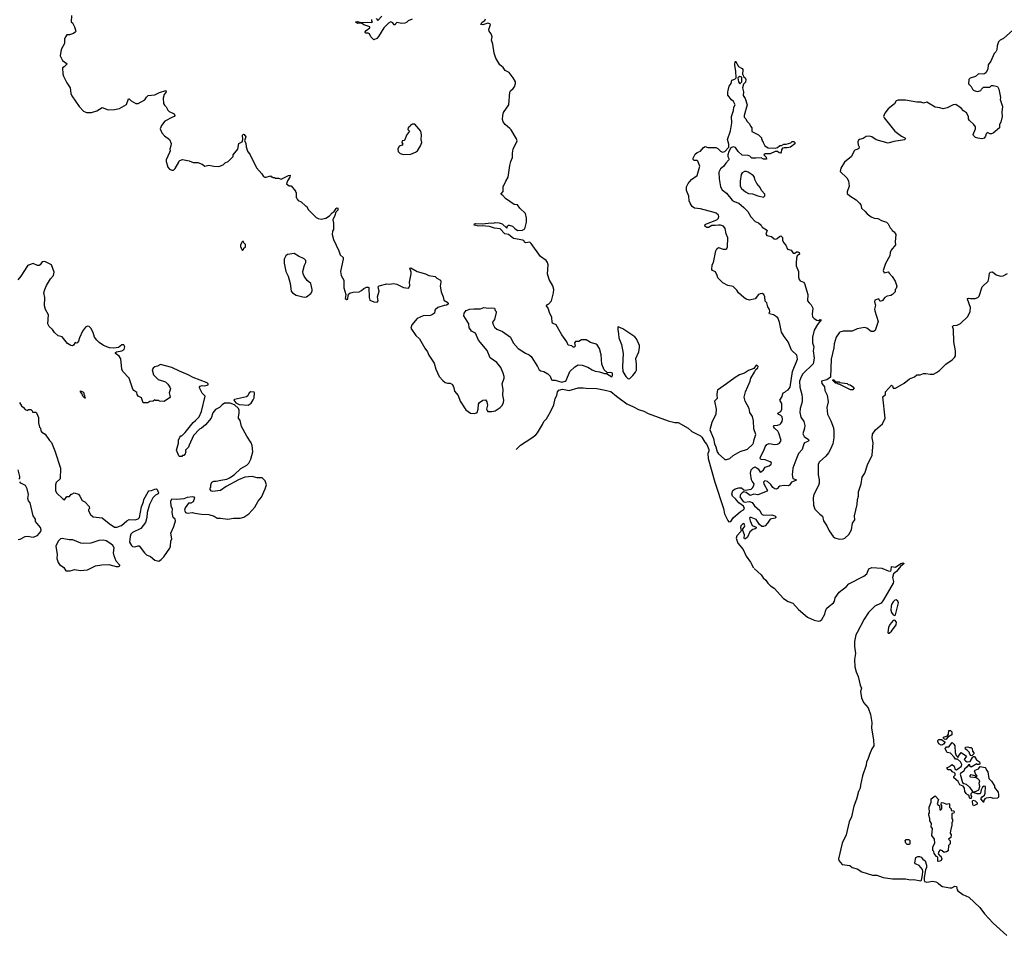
# Model space of a CAD drawing. Extents: x 2293139 to 2515392, y 824115 to 1006937.
# Tile 49 of 256: x 2364609 to 2376610, y 871111 to 882274. Entities that reach past the tile are written whole.
import ezdxf

# ---------------------------------------------------------------- set-up
doc = ezdxf.new("R2010")
doc.units = 0

msp = doc.modelspace()

# ---------------------------------------------------------------- linework, layer by layer
at = {"layer": '0CON10XD'}
for points in [[(2365241, 882325), (2365237, 882247), (2365252, 882235), (2365277, 882185), (2365292, 882135), (2365290, 882125), (2365265, 882107), (2365215, 882090), (2365185, 882088), (2365167, 882065), (2365156, 882035), (2365154, 881985), (2365115, 881910), (2365102, 881835), (2365132, 881775), (2365188, 881735), (2365153, 881697), (2365130, 881685), (2365136, 881615), (2365144, 881585), (2365182, 881502), (2365223, 881443), (2365232, 881375), (2365244, 881344), (2365336, 881215), (2365385, 881157), (2365425, 881144), (2365485, 881142), (2365548, 881162), (2365615, 881204), (2365686, 881176), (2365765, 881178), (2365825, 881192), (2365912, 881238), (2365935, 881310), (2365945, 881310), (2365966, 881286), (2366025, 881253), (2366055, 881252), (2366133, 881297), (2366155, 881330), (2366175, 881348), (2366255, 881356), (2366315, 881388), (2366390, 881410), (2366394, 881395), (2366369, 881361), (2366357, 881317), (2366363, 881253), (2366375, 881230), (2366395, 881210), (2366415, 881170), (2366430, 881155), (2366492, 881125), (2366502, 881105), (2366495, 881092), (2366473, 881087), (2366380, 881035), (2366336, 880984), (2366320, 880945), (2366340, 880895), (2366375, 880858), (2366433, 880813), (2366457, 880765), (2366453, 880735), (2366438, 880695), (2366442, 880675), (2366437, 880653), (2366396, 880565), (2366394, 880545), (2366406, 880505)], [(2369391, 882279), (2369342, 882258), (2369325, 882240), (2369305, 882232), (2369265, 882228), (2369205, 882238), (2369190, 882225), (2369185, 882210), (2369175, 882210), (2369156, 882236), (2369134, 882246), (2369105, 882232), (2369048, 882175), (2368983, 882067), (2368960, 882045), (2368925, 882030), (2368890, 882065), (2368873, 882103), (2368855, 882110), (2368828, 882108), (2368818, 882118), (2368818, 882125), (2368830, 882140), (2368877, 882175), (2368877, 882185), (2368805, 882209), (2368775, 882230), (2368725, 882227), (2368702, 882248), (2368725, 882253), (2368765, 882238), (2368845, 882243), (2368902, 882238), (2368910, 882245), (2368900, 882255), (2368902, 882278)], [(2368955, 882288), (2368975, 882262), (2369023, 882317)], [(2370155, 877474), (2370184, 877486), (2370196, 877524), (2370202, 877585), (2370212, 877605), (2370255, 877636), (2370285, 877639), (2370304, 877615), (2370309, 877575), (2370300, 877525), (2370305, 877508), (2370315, 877499), (2370365, 877496), (2370405, 877506), (2370466, 877544), (2370490, 877570), (2370506, 877605), (2370509, 877635), (2370499, 877695), (2370503, 877765), (2370490, 877835), (2370512, 877905), (2370512, 877925), (2370503, 877965), (2370475, 878033), (2370425, 878095), (2370345, 878150), (2370305, 878240), (2370201, 878365), (2370163, 878453), (2370117, 878477), (2370102, 878495), (2370088, 878518), (2370082, 878565), (2370022, 878665), (2370028, 878695), (2370052, 878728), (2370097, 878743), (2370145, 878750), (2370225, 878749), (2370265, 878767), (2370325, 878758), (2370355, 878763), (2370395, 878758), (2370405, 878730), (2370417, 878717), (2370418, 878705), (2370395, 878620), (2370372, 878585), (2370374, 878565), (2370397, 878525), (2370425, 878501), (2370495, 878473), (2370591, 878405), (2370624, 878335), (2370685, 878266), (2370775, 878208), (2370819, 878189), (2370845, 878166), (2370922, 878045), (2370939, 878005), (2370962, 877992), (2370996, 877986), (2371046, 877956), (2371076, 877926), (2371092, 877885), (2371105, 877878), (2371135, 877879), (2371215, 877854), (2371256, 877865), (2371268, 877875), (2371316, 877984), (2371375, 878042), (2371415, 878066), (2371465, 878063), (2371535, 878039), (2371585, 878007), (2371625, 877990), (2371675, 877982), (2371735, 877962), (2371762, 877962), (2371825, 877921), (2371834, 877935), (2371834, 877964), (2371815, 877974), (2371775, 877970), (2371732, 878005), (2371706, 878076), (2371695, 878190), (2371674, 878264), (2371648, 878308), (2371635, 878319), (2371565, 878338), (2371515, 878370), (2371455, 878370), (2371425, 878350), (2371385, 878350), (2371372, 878335), (2371380, 878295), (2371367, 878283), (2371353, 878283), (2371337, 878297), (2371292, 878305), (2371278, 878345), (2371215, 878432), (2371147, 878555), (2371102, 878575), (2371098, 878585), (2371096, 878645), (2371067, 878705), (2371050, 878755), (2371030, 878785), (2371035, 878797), (2371060, 878810), (2371091, 878845), (2371117, 878945), (2371119, 878985), (2371109, 879029), (2371063, 879105), (2371044, 879174), (2371049, 879285), (2371041, 879315), (2371026, 879336), (2370955, 879387), (2370845, 879546), (2370825, 879560), (2370773, 879553), (2370762, 879562), (2370756, 879576), (2370740, 879585), (2370627, 879607), (2370565, 879653), (2370522, 879662), (2370465, 879726), (2370395, 879733), (2370335, 879753), (2370245, 879761), (2370205, 879756), (2370148, 879768), (2370153, 879785), (2370165, 879789), (2370245, 879787), (2370355, 879798), (2370385, 879793), (2370405, 879800), (2370455, 879798), (2370490, 879785), (2370545, 879732), (2370555, 879760), (2370565, 879770), (2370575, 879770), (2370616, 879756), (2370648, 879725), (2370680, 879705), (2370737, 879707), (2370766, 879724), (2370786, 879805), (2370788, 879855), (2370775, 879910), (2370706, 879976), (2370676, 880016), (2370635, 880022), (2370530, 880095), (2370499, 880129), (2370472, 880145), (2370502, 880178), (2370503, 880235), (2370533, 880305), (2370562, 880355), (2370581, 880495), (2370594, 880545), (2370616, 880595), (2370614, 880645), (2370624, 880695), (2370671, 880795), (2370665, 880820), (2370600, 880930), (2370585, 880949), (2370525, 880997), (2370500, 881030), (2370494, 881055), (2370496, 881105), (2370505, 881142), (2370571, 881235), (2370581, 881389), (2370592, 881408), (2370624, 881435), (2370641, 881455), (2370654, 881495), (2370651, 881515), (2370625, 881565), (2370575, 881629), (2370527, 881655), (2370500, 881690), (2370460, 881725), (2370412, 881805), (2370394, 881865), (2370376, 881975), (2370361, 882025), (2370368, 882065), (2370355, 882102), (2370330, 882135), (2370327, 882155), (2370347, 882215), (2370338, 882225), (2370315, 882231), (2370255, 882210), (2370230, 882215), (2370245, 882242), (2370277, 882265), (2370286, 882284)], [(2376712, 882145), (2376600, 882045), (2376560, 882025), (2376540, 882005), (2376522, 881955), (2376518, 881905), (2376505, 881880), (2376485, 881860), (2376445, 881770), (2376413, 881725), (2376409, 881671), (2376383, 881627), (2376362, 881608), (2376295, 881612), (2376257, 881583), (2376195, 881562), (2376178, 881545), (2376173, 881493), (2376205, 881460), (2376220, 881425), (2376233, 881413), (2376263, 881403), (2376285, 881398), (2376325, 881410), (2376330, 881425), (2376355, 881450), (2376435, 881450), (2376455, 881470), (2376475, 881472), (2376525, 881458), (2376542, 881425), (2376562, 881325), (2376561, 881301), (2376588, 881215), (2376579, 881145), (2376583, 881095), (2376568, 881025), (2376550, 880995), (2376550, 880955), (2376475, 880892), (2376455, 880882), (2376433, 880883), (2376403, 880897), (2376388, 880882), (2376382, 880855), (2376365, 880830), (2376335, 880823), (2376288, 880828), (2376258, 880838), (2376235, 880860), (2376230, 880875), (2376260, 880945), (2376257, 880967), (2376240, 880995), (2376184, 881044), (2376173, 881065), (2376172, 881095), (2376149, 881139), (2376112, 881162), (2376082, 881195), (2376020, 881240), (2375985, 881234), (2375915, 881200), (2375865, 881189), (2375825, 881200), (2375765, 881207), (2375665, 881269), (2375625, 881258), (2375595, 881269), (2375545, 881269), (2375404, 881294), (2375315, 881294), (2375291, 881285), (2375271, 881249), (2375194, 881185), (2375152, 881135), (2375136, 881095), (2375146, 881076), (2375277, 880915), (2375355, 880854), (2375398, 880835), (2375407, 880825), (2375403, 880817), (2375395, 880810), (2375265, 880790), (2375195, 880770), (2375048, 880808), (2374994, 880844), (2374965, 880854), (2374925, 880848), (2374888, 880825), (2374846, 880814), (2374832, 880805), (2374823, 880785), (2374828, 880748), (2374841, 880725), (2374836, 880705), (2374825, 880696), (2374788, 880685), (2374778, 880675), (2374747, 880605), (2374662, 880535), (2374618, 880462), (2374610, 880425), (2374692, 880345), (2374709, 880309), (2374718, 880245), (2374693, 880175), (2374693, 880155), (2374725, 880126), (2374805, 880076), (2374845, 880035), (2374859, 880015), (2374869, 879975), (2374915, 879936), (2374938, 879905), (2374985, 879871), (2375023, 879853), (2375070, 879850), (2375112, 879825), (2375174, 879804), (2375194, 879784), (2375217, 879735), (2375240, 879715), (2375244, 879704), (2375269, 879689), (2375286, 879656), (2375280, 879565), (2375285, 879530), (2375230, 879465), (2375217, 879435), (2375213, 879395), (2375160, 879300), (2375134, 879215), (2375145, 879188), (2375195, 879198), (2375208, 879185), (2375243, 879143), (2375280, 879085), (2375298, 879025), (2375290, 878995), (2375280, 878985), (2375280, 878955), (2375245, 878922), (2375225, 878912), (2375180, 878905), (2375154, 878886), (2375125, 878852), (2375095, 878840), (2375082, 878872), (2375030, 878855), (2375029, 878835), (2375040, 878795), (2375029, 878745), (2375030, 878725), (2375073, 878595), (2375034, 878485), (2375015, 878471), (2374985, 878474), (2374934, 878514), (2374907, 878523)], [(2370660, 877032), (2370660, 877035), (2370713, 877085), (2370853, 877177), (2370899, 877211), (2370922, 877238), (2370983, 877337), (2370997, 877375), (2371031, 877409), (2371078, 877492), (2371120, 877580), (2371136, 877655), (2371156, 877694), (2371165, 877735), (2371182, 877758), (2371225, 877768), (2371307, 877753), (2371414, 877785), (2371475, 877787), (2371515, 877780), (2371644, 877776), (2371743, 877757), (2371815, 877741), (2371883, 877683), (2372011, 877591), (2372092, 877555), (2372151, 877521), (2372215, 877502), (2372271, 877471), (2372513, 877383), (2372593, 877363), (2372635, 877362), (2372755, 877295), (2372803, 877253), (2372905, 877202), (2372925, 877185), (2372958, 877125), (2372983, 877095), (2373007, 877035), (2373009, 877015), (2372996, 876984), (2373001, 876925), (2373080, 876635), (2373187, 876315), (2373200, 876250), (2373239, 876169), (2373253, 876153), (2373275, 876155), (2373305, 876199), (2373395, 876279), (2373431, 876299), (2373442, 876315), (2373432, 876342), (2373374, 876384), (2373332, 876432), (2373295, 876463), (2373287, 876495), (2373301, 876535), (2373328, 876555), (2373375, 876567), (2373407, 876567), (2373435, 876543), (2373455, 876538), (2373525, 876550), (2373541, 876565), (2373558, 876595), (2373561, 876615), (2373536, 876646), (2373530, 876665), (2373515, 876745), (2373525, 876785), (2373548, 876812), (2373575, 876821), (2373610, 876800), (2373635, 876759), (2373645, 876760), (2373676, 876785), (2373695, 876820), (2373742, 876835), (2373768, 876855), (2373772, 876872), (2373755, 876882), (2373695, 876907), (2373645, 876910), (2373633, 876925), (2373637, 876945), (2373680, 877020), (2373695, 877067), (2373716, 877095), (2373745, 877108), (2373814, 877096), (2373845, 877098), (2373870, 877110), (2373892, 877145), (2373863, 877235), (2373848, 877258), (2373807, 877295), (2373797, 877315), (2373805, 877326), (2373845, 877329), (2373872, 877338), (2373888, 877352), (2373901, 877375), (2373907, 877405), (2373901, 877432), (2373887, 877447), (2373852, 877465), (2373850, 877475), (2373884, 877496), (2373899, 877525), (2373899, 877595), (2373874, 877635), (2373901, 877679), (2373905, 877700), (2373914, 877726), (2373935, 877733), (2373945, 877746), (2373976, 877763), (2373998, 877792), (2374030, 877985), (2374089, 878135), (2374083, 878183), (2374018, 878245), (2373975, 878345), (2373925, 878410), (2373896, 878465), (2373871, 878585), (2373848, 878638), (2373835, 878652), (2373795, 878674), (2373746, 878686), (2373742, 878695), (2373750, 878715), (2373749, 878739), (2373727, 878775), (2373715, 878820), (2373693, 878843), (2373689, 878895), (2373677, 878925), (2373660, 878935), (2373635, 878933), (2373615, 878922), (2373575, 878872), (2373504, 878856), (2373465, 878866), (2373435, 878886), (2373372, 878945), (2373351, 878975), (2373305, 879022), (2373238, 879035), (2373178, 879065), (2373118, 879125), (2373112, 879155), (2373089, 879199), (2373055, 879218), (2373045, 879230), (2373050, 879285), (2373067, 879315), (2373093, 879455), (2373105, 879480), (2373125, 879498), (2373185, 879476), (2373215, 879477), (2373226, 879484), (2373234, 879506), (2373240, 879615), (2373218, 879665), (2373207, 879727), (2373187, 879757), (2373149, 879769), (2373125, 879770), (2373085, 879763), (2373045, 879764), (2373005, 879742), (2372985, 879741), (2372958, 879755), (2372962, 879775), (2372978, 879785), (2373106, 879834), (2373126, 879855), (2373130, 879875), (2373125, 879892), (2373096, 879916), (2373074, 879924), (2372905, 879966), (2372835, 879974), (2372805, 879998), (2372782, 880038), (2372767, 880067), (2372764, 880124), (2372735, 880190), (2372736, 880235), (2372755, 880276), (2372798, 880325), (2372866, 880374), (2372897, 880487), (2372875, 880550), (2372865, 880558), (2372828, 880558), (2372818, 880568), (2372818, 880585), (2372840, 880635), (2372865, 880653), (2372905, 880670), (2372943, 880715), (2372965, 880726), (2372996, 880716), (2373095, 880714), (2373117, 880705), (2373150, 880670), (2373175, 880659), (2373202, 880668), (2373252, 880718), (2373254, 880755), (2373234, 880815), (2373273, 880917), (2373289, 881015), (2373283, 881093), (2373309, 881165), (2373314, 881206), (2373330, 881235), (2373308, 881275), (2373284, 881295), (2373238, 881355), (2373238, 881395), (2373245, 881410), (2373258, 881462), (2373280, 881495), (2373290, 881535), (2373325, 881550), (2373340, 881565), (2373338, 881648), (2373324, 881715), (2373324, 881736), (2373335, 881770), (2373372, 881705), (2373415, 881680), (2373422, 881665), (2373420, 881605), (2373428, 881598), (2373432, 881582), (2373450, 881565), (2373458, 881545), (2373457, 881513), (2373432, 881488), (2373418, 881445), (2373432, 881395), (2373428, 881348), (2373452, 881312), (2373477, 881235), (2373438, 881105), (2373440, 881085), (2373460, 881065), (2373470, 881035), (2373506, 881006), (2373518, 880975), (2373532, 880955), (2373532, 880912), (2373615, 880868), (2373650, 880835), (2373650, 880815), (2373658, 880808), (2373660, 880795), (2373670, 880785), (2373670, 880775), (2373692, 880735), (2373731, 880711), (2373815, 880707), (2373844, 880716), (2373875, 880742), (2373895, 880742), (2373923, 880757), (2373952, 880758), (2374007, 880773), (2374025, 880788), (2374045, 880790), (2374058, 880775), (2374055, 880760), (2374002, 880718), (2373965, 880710), (2373925, 880713), (2373905, 880708), (2373894, 880686), (2373892, 880658), (2373882, 880648), (2373865, 880650), (2373845, 880668), (2373815, 880668), (2373755, 880640), (2373695, 880640), (2373680, 880625), (2373707, 880597), (2373710, 880575), (2373705, 880572), (2373675, 880573), (2373645, 880588), (2373580, 880585), (2373532, 880585), (2373509, 880609), (2373488, 880618), (2373415, 880621), (2373364, 880665), (2373335, 880716), (2373305, 880724), (2373278, 880712), (2373252, 880668), (2373240, 880625), (2373240, 880605), (2373257, 880575), (2373253, 880565), (2373215, 880525), (2373189, 880485), (2373151, 880455), (2373131, 880415), (2373133, 880335), (2373150, 880235), (2373170, 880200), (2373225, 880160), (2373294, 880074), (2373318, 880058), (2373374, 880035), (2373437, 879985), (2373485, 879934), (2373522, 879872), (2373572, 879812), (2373615, 879796), (2373645, 879768), (2373658, 879745), (2373713, 879713), (2373720, 879705), (2373704, 879665), (2373714, 879644), (2373772, 879632), (2373803, 879603), (2373825, 879600), (2373840, 879605), (2373868, 879632), (2373885, 879637), (2373895, 879632), (2373907, 879617), (2373907, 879587), (2373919, 879559), (2373946, 879525), (2373967, 879477), (2374013, 879463), (2374038, 879428), (2374055, 879428), (2374075, 879442), (2374095, 879442), (2374110, 879435), (2374112, 879415), (2374087, 879393), (2374077, 879365), (2374071, 879305), (2374074, 879275), (2374101, 879205), (2374102, 879135), (2374108, 879108), (2374121, 879091), (2374163, 879075), (2374175, 879058), (2374216, 878925), (2374213, 878845), (2374230, 878820), (2374255, 878796), (2374274, 878755), (2374267, 878685), (2374273, 878653), (2374292, 878632), (2374325, 878610), (2374345, 878608), (2374365, 878618), (2374378, 878615), (2374331, 878559), (2374292, 878488), (2374272, 878405), (2374271, 878335), (2374289, 878285), (2374280, 878235), (2374293, 878147), (2374281, 878079), (2374155, 877955), (2374132, 877918), (2374114, 877865), (2374117, 877795), (2374143, 877705), (2374148, 877665), (2374144, 877614), (2374120, 877535), (2374116, 877485), (2374128, 877428), (2374165, 877374), (2374180, 877325), (2374176, 877295), (2374155, 877225), (2374171, 877191), (2374224, 877155), (2374226, 877145), (2374215, 877131), (2374175, 877115), (2374167, 877105), (2374148, 877032), (2374102, 876985), (2374067, 876905), (2374034, 876805), (2374024, 876724), (2374032, 876682), (2374078, 876665), (2374070, 876655), (2374014, 876636), (2373992, 876598), (2373975, 876593), (2373925, 876596), (2373875, 876586), (2373858, 876575), (2373845, 876558), (2373829, 876551), (2373814, 876554), (2373790, 876570), (2373766, 876606), (2373724, 876644), (2373689, 876651), (2373676, 876635), (2373678, 876615), (2373722, 876535), (2373720, 876525), (2373605, 876482), (2373555, 876488), (2373512, 876472), (2373465, 876510), (2373436, 876517), (2373413, 876507), (2373394, 876485), (2373386, 876455), (2373428, 876398), (2373445, 876392), (2373505, 876399), (2373537, 876387), (2373566, 876346), (2373629, 876289), (2373646, 876255), (2373660, 876240), (2373675, 876235), (2373775, 876237), (2373814, 876225), (2373825, 876215), (2373826, 876205), (2373815, 876195), (2373755, 876184), (2373723, 876135), (2373695, 876102), (2373675, 876095), (2373656, 876096), (2373625, 876119), (2373585, 876182), (2373526, 876206), (2373510, 876205), (2373503, 876195), (2373511, 876165), (2373538, 876108), (2373585, 876086), (2373586, 876075), (2373574, 876066), (2373543, 876057), (2373509, 876031), (2373480, 875965), (2373457, 875945), (2373445, 875944), (2373439, 875955), (2373444, 875995), (2373422, 876045), (2373422, 876065), (2373445, 876090), (2373448, 876105), (2373439, 876128), (2373425, 876131), (2373399, 876105), (2373396, 876085), (2373404, 876045), (2373400, 876035), (2373349, 875981), (2373340, 875955), (2373363, 875893), (2373428, 875815), (2373463, 875733), (2373515, 875662), (2373554, 875593)], [(2373385, 881490), (2373410, 881515), (2373410, 881575), (2373385, 881582), (2373360, 881565), (2373368, 881515), (2373385, 881490)], [(2369285, 880630), (2369375, 880634), (2369435, 880658), (2369456, 880674), (2369496, 880735), (2369510, 880775), (2369504, 880815), (2369508, 880872), (2369500, 880915), (2369425, 881000), (2369395, 881000), (2369385, 880990), (2369375, 880990), (2369370, 880975), (2369342, 880955), (2369340, 880935), (2369360, 880915), (2369323, 880867), (2369305, 880810), (2369295, 880800), (2369270, 880795), (2369268, 880775), (2369280, 880755), (2369270, 880745), (2369235, 880732), (2369218, 880695), (2369223, 880665), (2369245, 880643), (2369285, 880630)], [(2366406, 880505), (2366414, 880475), (2366435, 880452), (2366465, 880439), (2366485, 880440), (2366505, 880458), (2366550, 880535), (2366550, 880545), (2366563, 880557), (2366595, 880568), (2366675, 880552), (2366725, 880533), (2366782, 880532), (2366834, 880514), (2366865, 880490), (2366915, 880502), (2366975, 880488), (2367037, 880483), (2367090, 880505), (2367115, 880530), (2367150, 880545), (2367210, 880605), (2367213, 880627), (2367268, 880695), (2367282, 880765), (2367320, 880785), (2367328, 880812), (2367324, 880865), (2367338, 880878), (2367346, 880876), (2367366, 880845), (2367348, 880795), (2367367, 880767), (2367370, 880725), (2367385, 880670), (2367420, 880625), (2367496, 880466), (2367562, 880395), (2367581, 880361), (2367595, 880352), (2367615, 880352), (2367665, 880370), (2367675, 880360), (2367685, 880360), (2367695, 880350), (2367715, 880350), (2367725, 880340), (2367765, 880340), (2367795, 880330), (2367885, 880376), (2367905, 880380), (2367902, 880355), (2367872, 880308), (2367862, 880272), (2367895, 880250), (2367918, 880248), (2367970, 880185), (2367970, 880175), (2367980, 880165), (2367980, 880105), (2367988, 880098), (2367990, 880085), (2368005, 880070), (2368040, 880055), (2368095, 880000), (2368105, 880000), (2368130, 879955), (2368224, 879864), (2368249, 879849), (2368285, 879840), (2368342, 879855), (2368385, 879884), (2368419, 879921), (2368444, 879936), (2368465, 879971), (2368475, 879979), (2368485, 879978), (2368485, 879952), (2368464, 879926), (2368451, 879885), (2368424, 879835), (2368432, 879795), (2368432, 879715), (2368422, 879695), (2368418, 879655), (2368434, 879594), (2368500, 879455), (2368516, 879406), (2368552, 879375), (2368552, 879355), (2368518, 879205), (2368526, 879156), (2368559, 879099), (2368561, 879005), (2368583, 878925), (2368578, 878875), (2368595, 878862), (2368607, 878865), (2368614, 878916), (2368632, 878938), (2368675, 878954), (2368745, 878958), (2368775, 878972), (2368804, 878996), (2368835, 879012), (2368855, 879014), (2368865, 879008), (2368868, 878885), (2368876, 878856), (2368925, 878835), (2368968, 878832), (2368980, 878845), (2368969, 878895), (2368990, 878965), (2368979, 879015), (2368992, 879028), (2369085, 879053), (2369115, 879051), (2369165, 879058), (2369205, 879050), (2369285, 879010), (2369345, 879000), (2369353, 879005), (2369363, 879035), (2369361, 879075), (2369379, 879175), (2369379, 879195), (2369364, 879245), (2369375, 879248), (2369455, 879204), (2369555, 879177), (2369595, 879157), (2369675, 879142), (2369695, 879122), (2369739, 879099), (2369742, 879075), (2369733, 879025), (2369748, 878958), (2369772, 878895), (2369778, 878855), (2369828, 878825), (2369832, 878815), (2369830, 878805), (2369812, 878795), (2369781, 878789), (2369705, 878764), (2369673, 878735), (2369667, 878725), (2369663, 878695), (2369642, 878678), (2369615, 878669), (2369525, 878662), (2369455, 878631), (2369387, 878553), (2369378, 878515), (2369439, 878425), (2369482, 878382), (2369548, 878268), (2369579, 878225), (2369595, 878185), (2369660, 878085), (2369683, 878013), (2369721, 877925), (2369765, 877875), (2369795, 877852), (2369823, 877843), (2369855, 877843), (2369884, 877825), (2369901, 877785), (2369907, 877745), (2369952, 877692), (2369977, 877625), (2370048, 877518), (2370105, 877478), (2370155, 877474)], [(2373675, 880111), (2373690, 880125), (2373691, 880145), (2373650, 880190), (2373635, 880227), (2373592, 880275), (2373570, 880325), (2373564, 880355), (2373549, 880375), (2373486, 880415), (2373465, 880422), (2373445, 880422), (2373415, 880408), (2373402, 880385), (2373391, 880305), (2373392, 880245), (2373408, 880215), (2373456, 880175), (2373493, 880155), (2373541, 880151), (2373605, 880126), (2373675, 880111)], [(2367325, 879460), (2367338, 879472), (2367342, 879488), (2367360, 879505), (2367360, 879535), (2367340, 879555), (2367335, 879570), (2367325, 879570), (2367315, 879560), (2367300, 879525), (2367300, 879505), (2367325, 879460)], [(2368075, 878889), (2368105, 878894), (2368159, 878935), (2368174, 878965), (2368174, 878985), (2368156, 879056), (2368111, 879095), (2368075, 879148), (2368064, 879175), (2368062, 879205), (2368080, 879280), (2368096, 879315), (2368096, 879336), (2368075, 879360), (2368009, 879389), (2367955, 879422), (2367875, 879410), (2367852, 879395), (2367834, 879356), (2367831, 879305), (2367851, 879205), (2367881, 879145), (2367907, 879057), (2367919, 878965), (2367936, 878945), (2367977, 878917), (2368075, 878889)], [(2367016, 876196), (2367055, 876198), (2367145, 876185), (2367215, 876195), (2367295, 876195), (2367341, 876209), (2367401, 876249), (2367475, 876330), (2367517, 876405), (2367555, 876451), (2367602, 876555), (2367616, 876605), (2367602, 876652), (2367565, 876687), (2367505, 876687), (2367443, 876703), (2367355, 876695), (2367274, 876666), (2367125, 876581), (2367058, 876535), (2366965, 876520), (2366945, 876528), (2366930, 876545), (2366930, 876565), (2366940, 876575), (2366938, 876605), (2366952, 876635), (2366975, 876648), (2367005, 876647), (2367059, 876659), (2367135, 876672), (2367165, 876687), (2367225, 876727), (2367305, 876801), (2367376, 876844), (2367402, 876868), (2367428, 876915), (2367450, 877005), (2367443, 877083), (2367432, 877115), (2367376, 877196), (2367314, 877315), (2367296, 877386), (2367278, 877415), (2367274, 877434), (2367284, 877476), (2367284, 877515), (2367277, 877535), (2367227, 877577), (2367175, 877598), (2367105, 877597), (2367075, 877578), (2367045, 877545), (2366997, 877523), (2366965, 877479), (2366941, 877415), (2366875, 877334), (2366825, 877296), (2366799, 877281), (2366726, 877204), (2366673, 877087), (2366668, 877062), (2366630, 877025), (2366630, 877015), (2366640, 877005), (2366632, 876998), (2366628, 876982), (2366608, 876962), (2366595, 876960), (2366585, 876950), (2366555, 876948), (2366548, 876955), (2366522, 877025), (2366543, 877113), (2366544, 877146), (2366560, 877185), (2366575, 877200), (2366585, 877200), (2366625, 877240), (2366722, 877365), (2366753, 877387), (2366795, 877432), (2366825, 877498), (2366870, 877685), (2366835, 877720), (2366800, 877785), (2366800, 877795), (2366810, 877805), (2366835, 877813), (2366865, 877811), (2366895, 877818), (2366906, 877824), (2366906, 877834), (2366895, 877846), (2366725, 877911), (2366664, 877945), (2366558, 877988), (2366465, 878034), (2366325, 878071), (2366290, 878050), (2366255, 878041), (2366236, 878025), (2366224, 878004), (2366240, 877945), (2366295, 877888), (2366385, 877858), (2366415, 877830), (2366438, 877795), (2366447, 877775), (2366430, 877725), (2366442, 877675), (2366436, 877664), (2366369, 877621), (2366315, 877622), (2366305, 877630), (2366263, 877633), (2366255, 877640), (2366235, 877622), (2366195, 877618), (2366169, 877601), (2366115, 877603), (2366092, 877665), (2366054, 877684), (2366040, 877705), (2366035, 877730), (2366002, 877752), (2365990, 877770), (2365942, 877905), (2365865, 877984), (2365856, 878015), (2365840, 878140), (2365821, 878171), (2365778, 878205), (2365778, 878215), (2365788, 878225), (2365855, 878238), (2365882, 878255), (2365891, 878285), (2365878, 878308), (2365855, 878309), (2365815, 878278), (2365755, 878269), (2365705, 878272), (2365632, 878302), (2365577, 878337), (2365549, 878365), (2365522, 878405), (2365505, 878461), (2365475, 878514), (2365455, 878534), (2365435, 878539), (2365413, 878527), (2365373, 878477), (2365337, 878395), (2365327, 878355), (2365315, 878338), (2365305, 878332), (2365285, 878337), (2365266, 878305), (2365251, 878299), (2365232, 878302), (2365190, 878325), (2365126, 878406), (2365080, 878420), (2365032, 878462), (2365010, 878495), (2364968, 878535), (2364954, 878564), (2364959, 878675), (2364922, 878742), (2364911, 878785), (2364916, 878885), (2364905, 878945), (2364914, 878986), (2364935, 879032), (2364985, 879115), (2365021, 879155), (2365031, 879195), (2364995, 879284), (2364915, 879325), (2364885, 879323), (2364859, 879285), (2364845, 879276), (2364825, 879276), (2364775, 879300), (2364715, 879280), (2364705, 879272), (2364622, 879145), (2364585, 879102)], [(2374907, 878523), (2374815, 878506), (2374755, 878477), (2374645, 878477), (2374607, 878465), (2374596, 878455), (2374559, 878405), (2374537, 878323), (2374533, 878275), (2374501, 878135), (2374492, 877915), (2374445, 877884), (2374380, 877865), (2374385, 877840), (2374417, 877797), (2374422, 877755), (2374452, 877695), (2374461, 877615), (2374448, 877545), (2374453, 877465), (2374495, 877385), (2374527, 877297), (2374532, 877255), (2374530, 877175), (2374518, 877105), (2374493, 877037), (2374466, 876994), (2374436, 876954), (2374358, 876885), (2374341, 876855), (2374340, 876725), (2374354, 876665), (2374355, 876625), (2374346, 876594), (2374290, 876485), (2374279, 876445), (2374284, 876355), (2374302, 876305), (2374360, 876245), (2374392, 876222), (2374406, 876165), (2374448, 876105), (2374475, 876041), (2374523, 875975), (2374545, 875959), (2374595, 875941), (2374645, 875943), (2374665, 875952), (2374715, 875998), (2374746, 876055), (2374759, 876135), (2374787, 876175), (2374782, 876225), (2374817, 876365), (2374821, 876425), (2374833, 876465), (2374834, 876516), (2374865, 876615), (2374877, 876695), (2374908, 876745), (2374944, 876845), (2375000, 876965), (2375010, 877115), (2375000, 877175), (2375005, 877219), (2375038, 877275), (2375124, 877346), (2375156, 877414), (2375130, 877675), (2375160, 877705), (2375163, 877737), (2375235, 877820), (2375245, 877810), (2375255, 877782), (2375285, 877782), (2375388, 877842), (2375456, 877894), (2375515, 877920), (2375545, 877944), (2375585, 877944), (2375625, 877959), (2375655, 877959), (2375705, 877951), (2375745, 877953), (2375785, 877972), (2375818, 877995), (2375898, 878075), (2375975, 878127), (2376004, 878156), (2376013, 878177), (2376013, 878235), (2375996, 878345), (2375990, 878495), (2375978, 878535), (2375990, 878545), (2376035, 878550), (2376075, 878568), (2376166, 878654), (2376192, 878715), (2376197, 878765), (2376160, 878865), (2376162, 878875), (2376175, 878880), (2376196, 878874), (2376256, 878874), (2376285, 878888), (2376302, 878905), (2376338, 879015), (2376412, 879088), (2376422, 879118), (2376430, 879185), (2376443, 879197), (2376465, 879200), (2376510, 879165), (2376565, 879147), (2376595, 879150), (2376650, 879180)], [(2372025, 877897), (2372045, 877901), (2372084, 877935), (2372114, 877975), (2372125, 878003), (2372128, 878075), (2372120, 878145), (2372156, 878225), (2372164, 878276), (2372162, 878302), (2372125, 878384), (2372105, 878409), (2371960, 878505), (2371905, 878531), (2371899, 878525), (2371899, 878495), (2371909, 878445), (2371910, 878395), (2371942, 878315), (2371964, 878204), (2371956, 878045), (2371962, 877985), (2371995, 877923), (2372025, 877897)], [(2373225, 876914), (2373265, 876926), (2373305, 876962), (2373389, 877011), (2373481, 877039), (2373545, 877097), (2373554, 877115), (2373560, 877155), (2373581, 877215), (2373558, 877285), (2373552, 877385), (2373539, 877435), (2373510, 877485), (2373498, 877535), (2373451, 877625), (2373440, 877670), (2373456, 877735), (2373511, 877865), (2373520, 877905), (2373567, 877975), (2373582, 878008), (2373605, 878030), (2373610, 878045), (2373598, 878058), (2373585, 878060), (2373555, 878020), (2373492, 877998), (2373445, 877964), (2373384, 877946), (2373328, 877912), (2373222, 877835), (2373115, 877757), (2373108, 877742), (2373104, 877706), (2373111, 877655), (2373078, 877622), (2373096, 877525), (2373094, 877466), (2373044, 877365), (2373020, 877275), (2373067, 877167), (2373077, 877105), (2373095, 877065), (2373110, 877005), (2373125, 876983), (2373195, 876921), (2373205, 876914), (2373225, 876914)], [(2374735, 877760), (2374595, 877830), (2374585, 877830), (2374575, 877840), (2374553, 877843), (2374520, 877875), (2374520, 877885), (2374530, 877885), (2374555, 877860), (2374595, 877860), (2374605, 877850), (2374695, 877840), (2374708, 877828), (2374732, 877822), (2374772, 877795), (2374778, 877785), (2374765, 877762), (2374735, 877760)], [(2365405, 877660), (2365380, 877685), (2365368, 877718), (2365350, 877735), (2365352, 877748), (2365378, 877738), (2365390, 877725), (2365390, 877705), (2365400, 877695), (2365400, 877670), (2365410, 877665), (2365405, 877660)], [(2367395, 877573), (2367430, 877600), (2367455, 877640), (2367465, 877665), (2367473, 877723), (2367465, 877733), (2367425, 877738), (2367407, 877725), (2367391, 877688), (2367375, 877678), (2367228, 877645), (2367218, 877635), (2367243, 877603), (2367285, 877582), (2367395, 877573)], [(2364607, 877605), (2364630, 877565), (2364656, 877546), (2364675, 877522), (2364705, 877510), (2364715, 877520), (2364745, 877520), (2364760, 877505), (2364765, 877490), (2364805, 877490), (2364815, 877480), (2364837, 877425), (2364838, 877358), (2364852, 877305), (2364862, 877292), (2364865, 877260), (2364878, 877245), (2364920, 877220), (2364972, 877142), (2364995, 877118), (2365039, 877019), (2365108, 876805), (2365102, 876675), (2365055, 876633), (2365044, 876605), (2365046, 876535), (2365056, 876506), (2365135, 876432), (2365155, 876422), (2365185, 876460), (2365218, 876462), (2365235, 876490), (2365245, 876490), (2365273, 876507), (2365325, 876488), (2365344, 876464), (2365371, 876411), (2365404, 876394), (2365455, 876340), (2365458, 876315), (2365448, 876302), (2365448, 876285), (2365472, 876242), (2365505, 876212), (2365615, 876199), (2365701, 876131), (2365765, 876089), (2365795, 876087), (2365852, 876108), (2365915, 876164), (2365945, 876182), (2366015, 876177), (2366055, 876188), (2366068, 876205), (2366092, 876335), (2366120, 876395), (2366124, 876426), (2366175, 876518), (2366185, 876530), (2366215, 876534), (2366255, 876551), (2366275, 876553), (2366285, 876547), (2366302, 876505), (2366298, 876495), (2366265, 876477), (2366233, 876445), (2366192, 876365), (2366162, 876265), (2366160, 876205), (2366141, 876145), (2366085, 876069), (2365985, 876021), (2365965, 876000), (2365954, 875975), (2365949, 875905), (2365970, 875865), (2365985, 875853), (2366012, 875848), (2366055, 875861), (2366065, 875859), (2366129, 875775), (2366155, 875751), (2366205, 875728), (2366255, 875684), (2366305, 875674), (2366335, 875692), (2366365, 875725), (2366438, 875832), (2366448, 875855), (2366452, 875915), (2366462, 875945), (2366453, 876015), (2366489, 876095), (2366509, 876165), (2366504, 876184), (2366480, 876205), (2366468, 876265), (2366471, 876305), (2366454, 876345), (2366450, 876405), (2366465, 876432), (2366525, 876428), (2366615, 876436), (2366655, 876453), (2366715, 876459), (2366730, 876455), (2366740, 876445), (2366722, 876395), (2366695, 876380), (2366665, 876380), (2366625, 876322), (2366619, 876295), (2366631, 876265), (2366655, 876258), (2366715, 876266), (2366745, 876256), (2366824, 876246), (2366915, 876241), (2366980, 876220), (2367016, 876196)], [(2364600, 876675), (2364610, 876685), (2364610, 876705), (2364592, 876785)], [(2364590, 875935), (2364615, 875941), (2364675, 875972), (2364705, 875979), (2364775, 875967), (2364828, 875985), (2364868, 876035), (2364870, 876055), (2364862, 876082), (2364800, 876155), (2364800, 876185), (2364772, 876225), (2364737, 876385), (2364715, 876410), (2364708, 876435), (2364717, 876485), (2364700, 876555), (2364680, 876595), (2364624, 876624), (2364609, 876639)], [(2365225, 875554), (2365280, 875570), (2365345, 875557), (2365435, 875566), (2365534, 875616), (2365612, 875628), (2365695, 875631), (2365785, 875606), (2365813, 875607), (2365828, 875615), (2365829, 875625), (2365784, 875674), (2365759, 875739), (2365754, 875775), (2365762, 875835), (2365745, 875862), (2365720, 875885), (2365665, 875920), (2365625, 875927), (2365575, 875924), (2365475, 875891), (2365385, 875889), (2365354, 875894), (2365255, 875934), (2365214, 875934), (2365125, 875950), (2365105, 875943), (2365079, 875915), (2365051, 875855), (2365066, 875755), (2365063, 875705), (2365077, 875657), (2365095, 875630), (2365147, 875597), (2365173, 875555), (2365225, 875554)], [(2373562, 875582), (2373646, 875506), (2373671, 875471), (2373705, 875441), (2373727, 875405), (2373761, 875371), (2373805, 875345), (2373919, 875219), (2373975, 875182), (2374031, 875161), (2374102, 875082), (2374209, 874989), (2374292, 874952), (2374345, 874942), (2374365, 874946), (2374387, 874963), (2374421, 875025), (2374430, 875065), (2374444, 875096), (2374474, 875126), (2374526, 875164), (2374539, 875185), (2374547, 875225), (2374595, 875293), (2374685, 875365), (2374715, 875398), (2374899, 875491), (2374935, 875518), (2374960, 875580), (2374995, 875595), (2375115, 875587), (2375195, 875556), (2375225, 875551), (2375232, 875565), (2375234, 875606), (2375285, 875600), (2375348, 875645), (2375375, 875651), (2375391, 875645), (2375344, 875606), (2375295, 875545), (2375261, 875519), (2375249, 875475), (2375259, 875425), (2375255, 875406), (2375139, 875201), (2375109, 875161), (2375033, 875125), (2374953, 875045), (2374900, 874965), (2374815, 874805), (2374801, 874775), (2374782, 874695), (2374782, 874632), (2374798, 874545), (2374785, 874475), (2374789, 874385), (2374804, 874324), (2374828, 874265), (2374852, 874162), (2374870, 874125), (2374858, 874085), (2374871, 874005), (2374895, 873948), (2374951, 873885), (2374980, 873805), (2374994, 873704), (2374990, 873635), (2375016, 873495), (2375018, 873422), (2374995, 873385), (2374965, 873315), (2374947, 873253), (2374932, 873225), (2374926, 873185), (2374883, 873055), (2374855, 872941), (2374852, 872905), (2374831, 872865), (2374809, 872771), (2374776, 872685), (2374748, 872555), (2374720, 872495), (2374682, 872335), (2374635, 872235), (2374589, 872045), (2374594, 872024), (2374635, 871975), (2374725, 871961), (2374755, 871939), (2374815, 871921), (2374873, 871885), (2375005, 871844), (2375055, 871844), (2375135, 871816), (2375245, 871800), (2375405, 871799), (2375465, 871788), (2375505, 871792), (2375593, 871777), (2375601, 871785), (2375614, 871846), (2375618, 871895), (2375614, 871914), (2375574, 871964), (2375535, 871978), (2375524, 871984), (2375520, 871995), (2375532, 872058), (2375555, 872073), (2375575, 872074), (2375595, 872064), (2375615, 872040), (2375645, 872020), (2375662, 871965), (2375663, 871937), (2375651, 871909), (2375631, 871815), (2375632, 871785), (2375639, 871769), (2375665, 871758), (2375735, 871770), (2375775, 871765), (2375805, 871748), (2375835, 871718), (2375858, 871708), (2375945, 871689), (2375969, 871691), (2376005, 871709), (2376025, 871707), (2376035, 871667), (2376045, 871655), (2376105, 871610), (2376178, 871578), (2376312, 871452), (2376368, 871375), (2376475, 871259), (2376641, 871111)], [(2375275, 875010), (2375285, 875020), (2375319, 875165), (2375314, 875185), (2375292, 875202), (2375275, 875196), (2375255, 875178), (2375235, 875146), (2375231, 875125), (2375228, 875075), (2375236, 875046), (2375255, 875020), (2375275, 875010)], [(2375205, 874794), (2375235, 874818), (2375292, 874895), (2375295, 874928), (2375275, 874952), (2375255, 874948), (2375215, 874899), (2375197, 874865), (2375190, 874805), (2375194, 874794), (2375205, 874794)], [(2375895, 873500), (2375882, 873502), (2375870, 873515), (2375870, 873525), (2375918, 873542), (2375928, 873565), (2375932, 873608), (2375955, 873610), (2375972, 873592), (2375970, 873555), (2375922, 873528), (2375895, 873500)], [(2375841, 873431), (2375812, 873445), (2375800, 873475), (2375800, 873485), (2375812, 873498), (2375845, 873500), (2375888, 873468), (2375869, 873441), (2375855, 873432), (2375841, 873431)], [(2376205, 872780), (2376195, 872780), (2376185, 872790), (2376178, 872818), (2376160, 872825), (2376145, 872840), (2376130, 872865), (2376123, 872905), (2376108, 872928), (2376068, 872945), (2376046, 872986), (2375995, 873030), (2375993, 873047), (2376010, 873065), (2376010, 873085), (2375998, 873098), (2375982, 873102), (2375958, 873128), (2375925, 873130), (2375913, 873143), (2375912, 873158), (2375945, 873170), (2375951, 873179), (2375975, 873192), (2375998, 873175), (2376012, 873132), (2376025, 873130), (2376045, 873140), (2376088, 873175), (2376092, 873195), (2376077, 873227), (2376038, 873258), (2376015, 873260), (2376000, 873285), (2375955, 873330), (2375915, 873340), (2375888, 873385), (2375905, 873410), (2375935, 873410), (2375975, 873460), (2375995, 873440), (2376005, 873420), (2376011, 873341), (2376023, 873303), (2376042, 873282), (2376048, 873282), (2376050, 873295), (2376085, 873342), (2376150, 873295), (2376122, 873255), (2376135, 873238), (2376155, 873228), (2376195, 873230), (2376222, 873278), (2376235, 873290), (2376245, 873290), (2376271, 873251), (2376306, 873225), (2376312, 873205), (2376308, 873192), (2376283, 873193), (2376275, 873200), (2376205, 873162), (2376190, 873175), (2376188, 873188), (2376175, 873190), (2376156, 873164), (2376124, 873136), (2376115, 873113), (2376077, 873085), (2376073, 873075), (2376102, 872975), (2376115, 872963), (2376145, 872953), (2376185, 872918), (2376220, 872865), (2376218, 872852), (2376200, 872835), (2376200, 872815), (2376208, 872805), (2376205, 872780)], [(2376215, 873300), (2376202, 873302), (2376188, 873318), (2376180, 873345), (2376155, 873370), (2376135, 873380), (2376132, 873395), (2376140, 873405), (2376165, 873410), (2376185, 873400), (2376205, 873400), (2376218, 873388), (2376220, 873355), (2376240, 873335), (2376240, 873325), (2376215, 873300)], [(2376355, 872730), (2376348, 872748), (2376322, 872775), (2376341, 872799), (2376369, 872821), (2376377, 872845), (2376380, 872925), (2376365, 872928), (2376344, 872916), (2376327, 872885), (2376320, 872845), (2376310, 872835), (2376277, 872837), (2376232, 872852), (2376232, 872858), (2376265, 872868), (2376298, 872885), (2376310, 872925), (2376304, 872965), (2376310, 872995), (2376288, 873018), (2376265, 873030), (2376198, 873038), (2376192, 873045), (2376193, 873057), (2376205, 873070), (2376245, 873060), (2376255, 873050), (2376280, 873050), (2376258, 873078), (2376248, 873115), (2376254, 873126), (2376295, 873142), (2376315, 873170), (2376377, 873157), (2376385, 873150), (2376393, 873123), (2376408, 873105), (2376422, 873025), (2376455, 872990), (2376490, 872935), (2376490, 872915), (2376533, 872855), (2376540, 872825), (2376540, 872795), (2376528, 872782), (2376475, 872778), (2376445, 872792), (2376388, 872782), (2376372, 872775), (2376360, 872755), (2376355, 872730)], [(2375805, 872010), (2375800, 872015), (2375800, 872065), (2375785, 872072), (2375755, 872110), (2375750, 872135), (2375740, 872145), (2375738, 872192), (2375762, 872235), (2375757, 872285), (2375728, 872328), (2375733, 872413), (2375718, 872435), (2375722, 872475), (2375703, 872505), (2375702, 872535), (2375688, 872575), (2375688, 872592), (2375698, 872605), (2375693, 872675), (2375717, 872733), (2375720, 872775), (2375765, 872810), (2375807, 872767), (2375792, 872715), (2375805, 872700), (2375820, 872695), (2375825, 872640), (2375838, 872642), (2375850, 872655), (2375850, 872695), (2375840, 872705), (2375845, 872730), (2375867, 872727), (2375905, 872710), (2375935, 872720), (2375940, 872715), (2375940, 872675), (2375960, 872655), (2375962, 872632), (2375995, 872630), (2376000, 872615), (2375995, 872600), (2375970, 872595), (2375970, 872535), (2375980, 872525), (2375980, 872495), (2375970, 872485), (2375970, 872455), (2375952, 872385), (2375950, 872355), (2375960, 872335), (2375958, 872305), (2375930, 872285), (2375950, 872265), (2375950, 872225), (2375930, 872205), (2375927, 872143), (2375905, 872128), (2375883, 872127), (2375875, 872120), (2375853, 872143), (2375835, 872150), (2375825, 872150), (2375810, 872135), (2375803, 872103), (2375822, 872082), (2375838, 872078), (2375850, 872045), (2375840, 872025), (2375825, 872014), (2375805, 872010)], [(2376235, 872690), (2376228, 872705), (2376220, 872745), (2376225, 872760), (2376255, 872750), (2376280, 872725), (2376278, 872712), (2376245, 872692), (2376235, 872690)], [(2375455, 872220), (2375425, 872220), (2375410, 872235), (2375400, 872265), (2375412, 872278), (2375445, 872280), (2375458, 872268), (2375460, 872225), (2375455, 872220)]]:
    msp.add_lwpolyline(points, dxfattribs=at)

doc.saveas('drawing.dxf')
